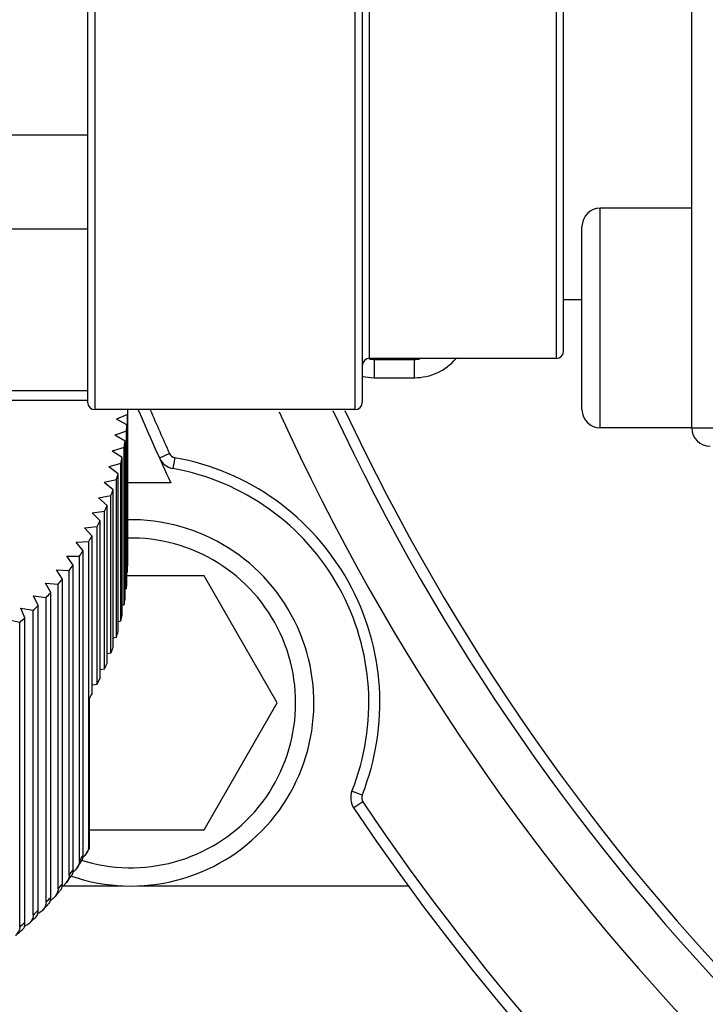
# Model space of a CAD drawing. Header units: millimetres. Extents: x 0 to 11890, y 0 to 8410.
# Tile 46 of 130: x 6460 to 6479, y 1763 to 1790. Entities that reach past the tile are written whole.
import ezdxf

# ---------------------------------------------------------------- set-up
doc = ezdxf.new("R2010")
doc.units = ezdxf.units.MM
doc.header["$LTSCALE"] = 653.95
doc.layers.get('0').update_dxf_attribs({"linetype": 'CONTINUOUS'})
for name, color, linetype in [('304103000010DXF_CONTINUOUS_LINE', 7, 'CONTINUOUS'), ('304110000252DXF_CONTINUOUS_LINE', 7, 'CONTINUOUS'), ('304304000121DXF_CONTINUOUS_LINE', 7, 'CONTINUOUS'), ('JISHUZILIAO_DXF_DIMENSION', 7, 'CONTINUOUS')]:
    doc.layers.add(name, color=color, linetype=linetype)
doc.styles.get("Standard").update_dxf_attribs({"font": 'txt', "width": 0.7})
doc.dimstyles.new('DIMSTYLE_5', dxfattribs={"dimtxt": 85, "dimasz": 60, "dimexe": 1, "dimexo": 0, "dimgap": 4.25, "dimtad": 0, "dimtih": 1, "dimtoh": 1, "dimdec": 1, "dimdsep": 46, "dimtxsty": 'Standard', "dimblk": '_FILLED', "dimblk1": '_FILLED', "dimblk2": '_FILLED', "dimcen": 0.09, "dimclrt": 5, "dimazin": 2, "dimtp": 0.5, "dimtm": 0.5, "dimtfac": 1, "dimtdec": 4, "dimtofl": 0, "dimtmove": 0, "dimatfit": 3, "dimldrblk": '_FILLED', "dimfxl": 1, "dimtolj": 1, "dimarcsym": 0})

# ---------------------------------------------------------------- blocks, each defined once
blk = doc.blocks.new('*D8')
at = {"layer": 'JISHUZILIAO_DXF_DIMENSION', "color": 2, "linetype": 'Continuous', "transparency": 16777216}
for start, end in [(291.01931, 360), (190, 259.37553)]:
    blk.add_arc((6523.715, 1804.677), 571.22, start, end, dxfattribs=at)
for points in [[(7101.772, 1744.235), (7094.936, 1804.677), (7081.8, 1745.285)], [(5984.423, 1649.277), (5961.173, 1705.486), (5964.936, 1644.775)]]:
    blk.add_solid(points, dxfattribs=at)
blk = doc.blocks.new('_FILLED')
at = {"color": 0, "linetype": 'ByBlock'}
blk.add_solid([(0, 0), (-1, 0.16667), (-1, -0.16667)], dxfattribs=at)

msp = doc.modelspace()

# ---------------------------------------------------------------- linework, layer by layer
at = {"color": 2, "linetype": 'Continuous'}
msp.add_circle((6523.715, 1804.677), 392, dxfattribs=at)
at = {"layer": '304103000010DXF_CONTINUOUS_LINE', "color": 7, "linetype": 'Continuous'}
msp.add_arc((6523.715, 1804.677), 82.5, 213.14218, 51.82511, dxfattribs=at)
at = {"layer": '304110000252DXF_CONTINUOUS_LINE', "color": 9, "linetype": 'Continuous'}
for p, q in [((6462.415, 1800.177), (6462.415, 1779.177)), ((6469.515, 1800.177), (6469.515, 1779.177)), ((6469.915, 1780.577), (6469.915, 1798.777)), ((6475.015, 1780.577), (6475.015, 1798.777)), ((6462.265, 1767.287), (6462.248, 1767.258))]:
    msp.add_line(p, q, dxfattribs=at)
at = {"layer": '304110000252DXF_CONTINUOUS_LINE', "color": 7, "linetype": 'Continuous'}
for p, q in [((6462.215, 1799.977), (6462.215, 1779.377)), ((6469.715, 1799.977), (6469.715, 1779.377)), ((6475.215, 1780.777), (6475.215, 1798.577)), ((6462.215, 1786.671), (6458.648, 1786.671)), ((6462.215, 1784.103), (6458.648, 1784.103)), ((6475.015, 1780.577), (6469.915, 1780.577)), ((6462.215, 1779.688), (6458.648, 1779.688)), ((6462.215, 1779.427), (6458.648, 1779.427)), ((6469.515, 1779.177), (6462.415, 1779.177)), ((6463.309, 1779.044), (6463.002, 1778.916)), ((6463.291, 1778.762), (6463.002, 1778.916)), ((6463.309, 1774.742), (6463.309, 1779.044)), ((6463.314, 1774.91), (6463.314, 1779.177)), ((6463.291, 1774.46), (6463.291, 1778.762)), ((6463.275, 1778.594), (6462.96, 1778.48)), ((6463.239, 1778.313), (6462.96, 1778.48)), ((6463.275, 1774.293), (6463.275, 1778.594)), ((6463.212, 1778.147), (6462.89, 1778.046)), ((6463.212, 1773.845), (6463.212, 1778.147)), ((6463.239, 1774.012), (6463.239, 1778.313)), ((6463.158, 1777.868), (6462.89, 1778.046)), ((6463.158, 1773.566), (6463.158, 1777.868)), ((6463.12, 1777.703), (6462.793, 1777.616)), ((6463.049, 1777.427), (6462.793, 1777.616)), ((6463.12, 1773.401), (6463.12, 1777.703)), ((6463.049, 1773.125), (6463.049, 1777.427)), ((6463.001, 1777.263), (6462.668, 1777.19)), ((6462.912, 1776.991), (6462.668, 1777.19)), ((6463.001, 1772.962), (6463.001, 1777.263)), ((6462.516, 1776.771), (6462.854, 1776.83)), ((6462.747, 1776.561), (6462.516, 1776.771)), ((6462.854, 1772.528), (6462.854, 1776.83)), ((6462.912, 1772.689), (6462.912, 1776.991)), ((6462.747, 1772.259), (6462.747, 1776.561)), ((6462.338, 1776.359), (6462.679, 1776.403)), ((6462.555, 1776.139), (6462.338, 1776.359)), ((6462.679, 1772.101), (6462.679, 1776.403)), ((6462.134, 1775.954), (6462.477, 1775.984)), ((6462.477, 1771.682), (6462.477, 1775.984)), ((6462.555, 1771.837), (6462.555, 1776.139)), ((6462.336, 1775.726), (6462.134, 1775.954)), ((6462.336, 1771.424), (6462.336, 1775.726)), ((6461.904, 1775.56), (6462.248, 1775.574)), ((6462.092, 1775.323), (6461.904, 1775.56)), ((6462.248, 1767.258), (6462.248, 1775.574)), ((6461.649, 1775.175), (6461.994, 1775.175)), ((6461.821, 1774.931), (6461.649, 1775.175)), ((6461.994, 1766.858), (6461.994, 1775.175)), ((6462.092, 1767.006), (6462.092, 1775.323)), ((6461.821, 1766.614), (6461.821, 1774.931)), ((6461.37, 1774.802), (6461.714, 1774.787)), ((6461.526, 1774.551), (6461.37, 1774.802)), ((6461.714, 1766.471), (6461.714, 1774.787)), ((6463.309, 1774.742), (6463.291, 1774.734)), ((6461.067, 1774.442), (6461.41, 1774.412)), ((6461.208, 1774.184), (6461.067, 1774.442)), ((6461.41, 1766.095), (6461.41, 1774.412)), ((6461.526, 1766.234), (6461.526, 1774.551)), ((6460.742, 1774.095), (6461.083, 1774.051)), ((6460.866, 1773.831), (6460.742, 1774.095)), ((6461.208, 1765.867), (6461.208, 1774.184)), ((6463.275, 1774.293), (6463.239, 1774.279)), ((6460.866, 1765.514), (6460.866, 1773.831)), ((6461.083, 1765.734), (6461.083, 1774.051)), ((6463.212, 1773.845), (6463.158, 1773.828)), ((6460.396, 1773.762), (6460.733, 1773.703)), ((6460.502, 1773.493), (6460.396, 1773.762)), ((6460.733, 1765.386), (6460.733, 1773.703)), ((6460.028, 1773.445), (6460.361, 1773.372)), ((6460.361, 1765.055), (6460.361, 1773.372)), ((6460.502, 1765.177), (6460.502, 1773.493)), ((6463.12, 1773.401), (6463.049, 1773.382)), ((6463.001, 1772.962), (6462.912, 1772.942)), ((6462.854, 1772.528), (6462.747, 1772.509)), ((6462.555, 1772.085), (6462.679, 1772.101)), ((6462.336, 1771.67), (6462.477, 1771.682)), ((6462.265, 1767.202), (6462.265, 1771.302)), ((6462.197, 1767.086), (6462.265, 1767.202)), ((6461.932, 1766.673), (6462.061, 1766.867)), ((6461.642, 1766.273), (6461.788, 1766.468))]:
    msp.add_line(p, q, dxfattribs=at)
for centre, radius, start, end in [((6469.915, 1780.377), 0.2, 90, 180), ((6475.015, 1780.777), 0.2, 270, 360), ((6462.415, 1779.377), 0.2, 180, 270), ((6469.515, 1779.377), 0.2, 270, 360), ((6456.266, 1779.353), 7.05, 357.4866, 358.5717), ((6456.238, 1779.355), 7.078, 353.8314, 355.1927), ((6456.182, 1779.362), 7.134, 350.1925, 351.5467), ((6456.099, 1779.378), 7.219, 346.5793, 347.9229), ((6455.991, 1779.407), 7.33, 343.0001, 344.33), ((6455.86, 1779.45), 7.468, 339.4628, 340.7763), ((6455.709, 1779.51), 7.631, 335.9739, 337.2686), ((6455.539, 1779.589), 7.818, 332.539, 333.813), ((6455.355, 1779.689), 8.028, 329.1628, 330.4145), ((6455.16, 1779.811), 8.258, 325.8484, 327.0767), ((6454.956, 1779.955), 8.507, 322.598, 323.8023), ((6454.749, 1780.119), 8.772, 319.4129, 320.5928), ((6456.238, 1775.053), 7.078, 353.8314, 355.1927), ((6454.54, 1780.304), 9.051, 316.2932, 317.4488), ((6454.334, 1780.508), 9.341, 313.2384, 314.3699), ((6456.182, 1775.06), 7.134, 350.1925, 351.5467), ((6456.099, 1775.077), 7.219, 346.5793, 347.9229), ((6454.134, 1780.728), 9.638, 310.2469, 311.355), ((6455.991, 1775.105), 7.33, 343.0001, 344.33), ((6455.86, 1775.148), 7.468, 339.4628, 340.7763), ((6455.709, 1775.208), 7.631, 335.9739, 337.2686), ((6455.539, 1775.287), 7.818, 332.539, 333.813), ((6455.362, 1775.384), 8.02, 329.4057, 330.4149), ((6461.954, 1767.258), 0.294, 350.1557, 359.9453), ((6461.636, 1767.469), 0.682, 311.7645, 314.6712), ((6461.399, 1767.081), 0.673, 308.379, 312.2752), ((6454.558, 1771.735), 8.946, 319.179, 320.2794), ((6454.601, 1771.699), 8.889, 320.28, 320.8155), ((6461.139, 1766.703), 0.664, 304.9898, 309.7849), ((6460.86, 1766.331), 0.646, 302.231, 307.2113), ((6454.36, 1771.912), 9.211, 316.0318, 317.2629), ((6454.414, 1771.862), 9.137, 317.264, 317.6943), ((6454.174, 1772.098), 9.474, 312.9546, 314.3048), ((6454.224, 1772.045), 9.401, 314.3062, 314.6418), ((6460.533, 1766.015), 0.678, 298.819, 300.6746), ((6460.565, 1765.962), 0.616, 300.6455, 304.5581), ((6454.008, 1772.281), 9.721, 309.9381, 311.3981), ((6454.054, 1772.228), 9.65, 311.3996, 311.652), ((6460.215, 1765.663), 0.651, 295.6933, 299.0433)]:
    msp.add_arc(centre, radius, start, end, dxfattribs=at)
at = {"layer": '304110000252DXF_CONTINUOUS_LINE', "color": 9, "linetype": 'Continuous'}
for centre, radius, start, end in [((6455.16, 1771.494), 8.258, 325.8484, 327.0767), ((6454.956, 1771.638), 8.507, 322.598, 323.8023), ((6454.749, 1771.802), 8.772, 319.4129, 320.5928), ((6454.54, 1771.987), 9.051, 316.2932, 317.4488), ((6454.334, 1772.191), 9.341, 313.2384, 314.3699), ((6454.134, 1772.412), 9.638, 310.2469, 311.355)]:
    msp.add_arc(centre, radius, start, end, dxfattribs=at)
at = {"layer": '304110000252DXF_CONTINUOUS_LINE', "color": 7, "linetype": 'Continuous'}
for points in [[(6462.244, 1767.208), (6462.236, 1767.165), (6462.219, 1767.123), (6462.197, 1767.086)], [(6461.994, 1766.858), (6461.994, 1766.793), (6461.969, 1766.727), (6461.932, 1766.673)], [(6462.061, 1766.867), (6462.078, 1766.893), (6462.085, 1766.926), (6462.089, 1766.957)], [(6462.197, 1767.086), (6462.175, 1767.049), (6462.146, 1767.014), (6462.115, 1766.984)], [(6461.932, 1766.673), (6461.91, 1766.64), (6461.882, 1766.61), (6461.852, 1766.582)], [(6461.714, 1766.471), (6461.714, 1766.4), (6461.685, 1766.329), (6461.642, 1766.273)], [(6461.788, 1766.468), (6461.805, 1766.491), (6461.813, 1766.521), (6461.817, 1766.55)], [(6461.41, 1766.095), (6461.41, 1766.021), (6461.376, 1765.944), (6461.327, 1765.887)], [(6461.491, 1766.083), (6461.508, 1766.103), (6461.516, 1766.13), (6461.52, 1766.156)], [(6461.52, 1766.156), (6461.525, 1766.182), (6461.526, 1766.208), (6461.526, 1766.234)], [(6461.642, 1766.273), (6461.619, 1766.243), (6461.593, 1766.217), (6461.564, 1766.193)], [(6461.172, 1765.712), (6461.188, 1765.73), (6461.196, 1765.756), (6461.2, 1765.78)], [(6461.2, 1765.78), (6461.206, 1765.808), (6461.208, 1765.838), (6461.208, 1765.867)], [(6461.327, 1765.887), (6461.305, 1765.861), (6461.279, 1765.838), (6461.251, 1765.817)], [(6460.858, 1765.421), (6460.864, 1765.452), (6460.866, 1765.483), (6460.866, 1765.514)], [(6460.989, 1765.517), (6460.967, 1765.494), (6460.941, 1765.473), (6460.914, 1765.454)], [(6461.083, 1765.734), (6461.083, 1765.655), (6461.044, 1765.574), (6460.989, 1765.517)], [(6460.733, 1765.386), (6460.733, 1765.305), (6460.689, 1765.22), (6460.629, 1765.164)], [(6460.83, 1765.356), (6460.847, 1765.373), (6460.854, 1765.398), (6460.858, 1765.421)], [(6460.361, 1765.055), (6460.361, 1764.97), (6460.313, 1764.882), (6460.248, 1764.827)], [(6460.494, 1765.077), (6460.501, 1765.11), (6460.502, 1765.143), (6460.502, 1765.177)], [(6460.629, 1765.164), (6460.6, 1765.136), (6460.566, 1765.113), (6460.531, 1765.093)]]:
    msp.add_open_spline(points, degree=3, dxfattribs=at)
for points, knots in [([(6462.089, 1766.957), (6462.09, 1766.965), (6462.091, 1766.981), (6462.092, 1766.998), (6462.092, 1767.006)], [0, 0, 0, 0, 0.483834, 1, 1, 1, 1]), ([(6461.817, 1766.55), (6461.819, 1766.56), (6461.821, 1766.581), (6461.821, 1766.603), (6461.821, 1766.614)], [0, 0, 0, 0, 0.476628, 1, 1, 1, 1]), ([(6460.468, 1765.017), (6460.475, 1765.023), (6460.486, 1765.043), (6460.492, 1765.064), (6460.494, 1765.077)], [0, 0, 0, 0, 0.414921, 1, 1, 1, 1])]:
    msp.add_open_spline(points, degree=3, knots=knots, dxfattribs=at)
at = {"layer": '304304000121DXF_CONTINUOUS_LINE', "color": 7, "linetype": 'Continuous'}
for p, q in [((6478.715, 1778.677), (6478.715, 1800.677)), ((6478.715, 1784.677), (6476.215, 1784.677)), ((6475.715, 1779.178), (6475.715, 1784.176)), ((6475.715, 1782.177), (6475.215, 1782.177)), ((6470.049, 1780.55), (6471.14, 1780.55)), ((6478.715, 1778.677), (6476.215, 1778.677)), ((6464.488, 1777.177), (6463.291, 1777.177)), ((6465.396, 1774.637), (6463.291, 1774.637)), ((6467.396, 1771.173), (6465.396, 1774.637)), ((6465.396, 1767.709), (6467.396, 1771.173)), ((6462.265, 1767.709), (6465.396, 1767.709)), ((6461.539, 1766.177), (6463.183, 1766.177)), ((6463.608, 1766.177), (6470.972, 1766.177))]:
    msp.add_line(p, q, dxfattribs=at)
at = {"layer": '304304000121DXF_CONTINUOUS_LINE', "color": 9, "linetype": 'Continuous'}
for p, q in [((6476.215, 1778.677), (6476.215, 1784.677)), ((6470.049, 1780.05), (6470.049, 1780.577)), ((6471.14, 1780.05), (6471.14, 1780.577)), ((6470.049, 1780.05), (6471.14, 1780.05)), ((6478.715, 1778.677), (6495.769, 1778.677)), ((6464.451, 1777.98), (6464.178, 1777.857)), ((6464.598, 1777.866), (6464.545, 1777.57)), ((6469.713, 1768.656), (6469.435, 1768.767)), ((6469.733, 1768.471), (6469.484, 1768.304))]:
    msp.add_line(p, q, dxfattribs=at)
at = {"layer": '304304000121DXF_CONTINUOUS_LINE', "color": 7, "linetype": 'Continuous'}
for centre, radius, start, end in [((6476.215, 1784.177), 0.5, 90, 180), ((6470.049, 1781.55), 1, 262.0667, 270), ((6471.14, 1781.55), 1, 270, 277.8378), ((6523.715, 1804.677), 65.3, 202.98768, 204.90615), ((6523.715, 1804.677), 61.8, 204.42608, 244.29549), ((6476.215, 1779.177), 0.5, 180, 270), ((6479.215, 1778.677), 0.5, 180, 270), ((6464.633, 1778.062), 0.5, 204.2502, 259.8179), ((6463.396, 1771.173), 6.5, 338.2821, 79.8179), ((6463.396, 1771.173), 5, 251.1058, 91.223), ((6469.899, 1768.582), 0.5, 158.2821, 213.8498), ((6523.715, 1804.677), 65.3, 213.84983, 274.40455)]:
    msp.add_arc(centre, radius, start, end, dxfattribs=at)
at = {"layer": '304304000121DXF_CONTINUOUS_LINE', "color": 9, "linetype": 'Continuous'}
for centre, radius, start, end in [((6471.14, 1781.55), 1.5, 270, 319.0334), ((6470.049, 1781.55), 1.5, 256.7638, 270), ((6523.715, 1804.677), 65, 203.09919, 204.25017), ((6523.715, 1804.677), 60.452, 204.96968, 243.99581), ((6523.715, 1804.677), 60.153, 205.10368, 244.17441), ((6464.633, 1778.062), 0.2, 204.2502, 259.8179), ((6463.396, 1771.173), 6.8, 338.2821, 79.8179), ((6463.396, 1771.173), 4.5, 252.1286, 91.3823), ((6469.899, 1768.582), 0.2, 158.2821, 213.8498), ((6523.715, 1804.677), 65, 213.84983, 245.64575)]:
    msp.add_arc(centre, radius, start, end, dxfattribs=at)

# ---------------------------------------------------------------- dimensions: what is measured, and where the dimension line sits
at = {"layer": 'JISHUZILIAO_DXF_DIMENSION', "color": 2, "linetype": 'Continuous'}
dim = msp.add_angular_dim_2l(base=(6573.501, 1235.631), line1=((5966.799, 1706.478), (5961.173, 1705.486)), line2=((7089.224, 1804.677), (7094.936, 1804.677)), dimstyle='DIMSTYLE_5', dxfattribs=at)
dim.commit()
dim.dimension.update_dxf_attribs({"geometry": '*D8', "text_midpoint": (6460.899, 1193.131), "dimtype": 162})

doc.saveas('drawing.dxf')
